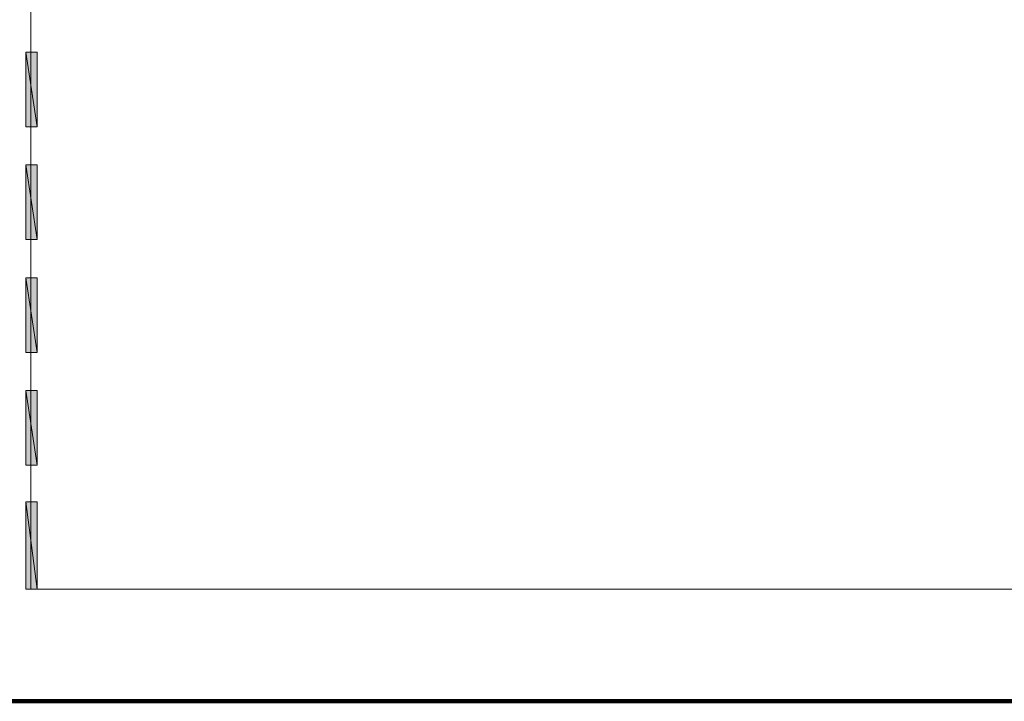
# Model space of a CAD drawing. Header units: inches. Extents: x 1504 to 12593, y -807 to 3183.
# Tile 34 of 256: x 2844 to 3106, y 530 to 711. Entities that reach past the tile are written whole.
import ezdxf

# ---------------------------------------------------------------- set-up
doc = ezdxf.new("R2010")
doc.units = ezdxf.units.IN
doc.header["$MEASUREMENT"] = 0
doc.layers.add('at_Entity', color=7, linetype='Continuous')
doc.layers.add('at_Solid', color=7, linetype='Continuous')

msp = doc.modelspace()

# ---------------------------------------------------------------- hatches: boundary and pattern name
at = {"layer": 'at_Solid', "lineweight": 15}
for points in [[(2845.38, 682.34), (2848.34, 682.34), (2845.38, 702.19)], [(2848.34, 682.34), (2845.38, 702.19), (2848.34, 702.19)], [(2845.38, 652.35), (2848.34, 652.35), (2845.38, 672.21)], [(2848.34, 652.35), (2845.38, 672.21), (2848.34, 672.21)], [(2845.38, 622.36), (2848.34, 622.36), (2845.38, 642.21)], [(2848.34, 622.36), (2845.38, 642.21), (2848.34, 642.21)], [(2845.38, 592.37), (2848.34, 592.37), (2845.38, 612.22)], [(2848.34, 592.37), (2845.38, 612.22), (2848.34, 612.22)], [(2845.38, 559.42), (2848.34, 559.42), (2845.38, 582.66)], [(2848.34, 559.42), (2845.38, 582.66), (2848.34, 582.66)]]:
    msp.add_hatch(color=7, dxfattribs=at).paths.add_polyline_path(points)

# ---------------------------------------------------------------- linework, layer by layer
at = {"lineweight": 100}
msp.add_lwpolyline([(2236.3, 2086.4), (3886.32, 2086.07), (3889.66, 680.04), (3653.02, 825.43), (3491.89, 823.56), (3490.02, 529.57), (2809.74, 529.57), (2809.74, 1931.09), (2247.38, 1931.09), (2247.38, 2086.16)], dxfattribs=at)
at = {"layer": 'at_Entity', "color": 7, "lineweight": 15}
for p, q in [((2846.67, 1962.21), (2846.67, 559.42)), ((2848.34, 682.34), (2845.38, 702.19)), ((2845.38, 702.19), (2845.38, 682.34)), ((2848.34, 682.34), (2845.38, 702.19)), ((2845.38, 702.19), (2848.34, 702.19)), ((2848.34, 702.19), (2848.34, 682.34)), ((2845.38, 682.34), (2848.34, 682.34)), ((2848.34, 652.35), (2845.38, 672.21)), ((2845.38, 672.21), (2845.38, 652.35)), ((2848.34, 652.35), (2845.38, 672.21)), ((2845.38, 672.21), (2848.34, 672.21)), ((2848.34, 672.21), (2848.34, 652.35)), ((2845.38, 652.35), (2848.34, 652.35)), ((2848.34, 622.36), (2845.38, 642.21)), ((2845.38, 642.21), (2845.38, 622.36)), ((2848.34, 622.36), (2845.38, 642.21)), ((2845.38, 642.21), (2848.34, 642.21)), ((2848.34, 642.21), (2848.34, 622.36)), ((2845.38, 622.36), (2848.34, 622.36)), ((2848.34, 592.37), (2845.38, 612.22)), ((2845.38, 612.22), (2845.38, 592.37)), ((2848.34, 592.37), (2845.38, 612.22)), ((2845.38, 612.22), (2848.34, 612.22)), ((2848.34, 612.22), (2848.34, 592.37)), ((2845.38, 592.37), (2848.34, 592.37)), ((2848.34, 559.42), (2845.38, 582.66)), ((2845.38, 582.66), (2845.38, 559.42)), ((2848.34, 559.42), (2845.38, 582.66)), ((2845.38, 582.66), (2848.34, 582.66)), ((2848.34, 582.66), (2848.34, 559.42)), ((2845.38, 559.42), (2848.34, 559.42)), ((3467.19, 559.42), (2846.67, 559.42)), ((3467.19, 559.42), (2846.67, 559.42)), ((3467.19, 559.42), (2846.67, 559.42)), ((3467.19, 559.42), (2846.67, 559.42)), ((2984.8, 559.42), (3467.19, 559.42))]:
    msp.add_line(p, q, dxfattribs=at)

doc.saveas('drawing.dxf')
